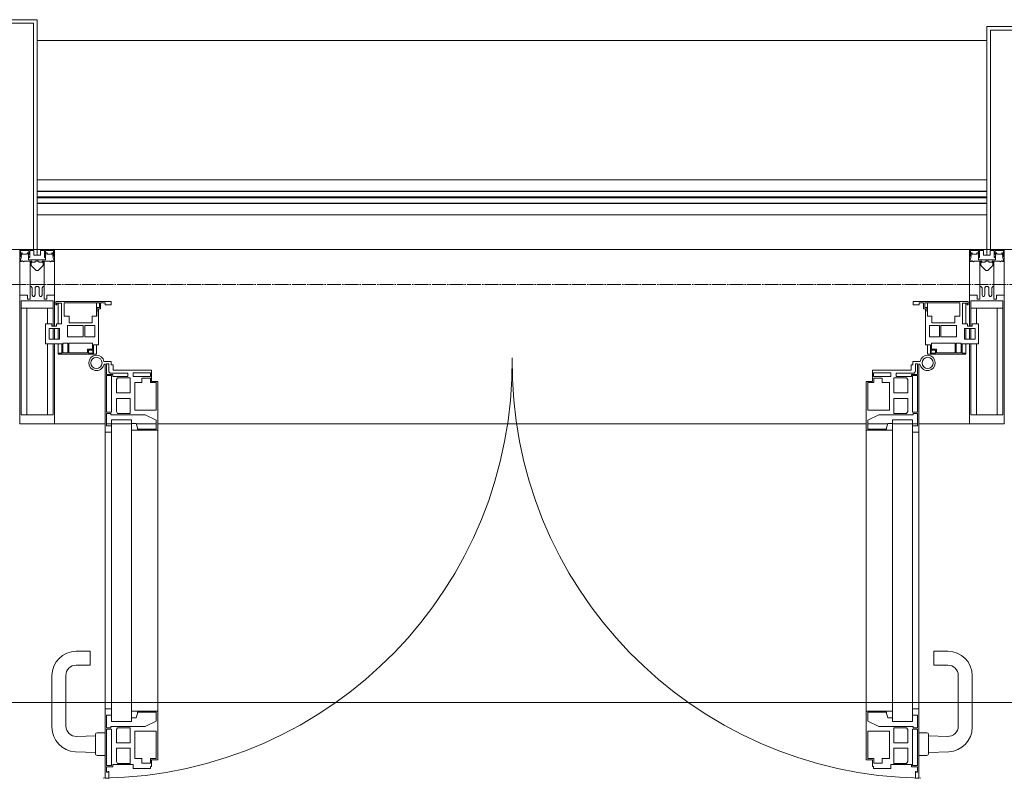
# Model space of a CAD drawing. Header units: millimetres. Extents: x 5617 to 137814, y 7718 to 189336.
# Tile 84 of 97: x 69083 to 70495, y 32391 to 33480. Entities that reach past the tile are written whole.
import ezdxf

# ---------------------------------------------------------------- set-up
doc = ezdxf.new("R2010")
doc.units = ezdxf.units.MM
doc.linetypes.add('ADSK_Линия сетки', pattern=[25, 20, -2.5, 0, -2.5])
for name, color, linetype, lineweight in [('Двери', 7, 'Continuous', 18), ('Импосты витража', 7, 'Continuous', 18), ('Колонны', 7, 'Continuous', 18), ('Ограждение', 7, 'Continuous', 18), ('Оси', 7, 'Continuous', 9), ('Панели витража', 7, 'Continuous', 18), ('Перекрытия', 7, 'Continuous', 18), ('Поручни', 7, 'Continuous', 18), ('Элементы узлов', 7, 'Continuous', 18)]:
    doc.layers.add(name, color=color, linetype=linetype, lineweight=lineweight)

# ---------------------------------------------------------------- blocks, each defined once
blk = doc.blocks.new('135_SLK_K4_AR_rvt-1-МКСС_К4_L12_41_700_')
at = {"layer": 'Перекрытия', "color": 253, "true_color": 0xaaaaaa}
blk.add_line((136150, 32500), (131250, 32500), dxfattribs=at)
blk = doc.blocks.new('Rectangular Mullion - 50Wx250H-V63-МКСС_К4_L12_41_700_')
at = {"layer": 'Элементы узлов', "color": 253, "lineweight": 5, "true_color": 0xaaaaaa}
for p, q in [((-25, 135.1), (-25, 250)), ((-25, 250), (0, 250)), ((25, 250), (0, 250)), ((25, 65.2), (25, 250)), ((-23, 237.3), (0, 237.3)), ((-23, 237.3), (-23, 135.1)), ((-14.9, 135.1), (-14.9, 237.3)), ((23, 237.3), (0, 237.3)), ((14.9, 84), (14.9, 237.3)), ((23, 237.3), (23, 73.6)), ((-25, 113.4), (-25, 128.4)), ((-23, 128.4), (-23, 113.4)), ((-25, 65.2), (-25, 110.1)), ((-23, 110.1), (-23, 73.6)), ((-14.9, 84), (-14.9, 106.6)), ((0, 84), (-23, 84)), ((-0.5, 73.6), (-23, 73.6)), ((-14, 71.3), (-14, 65.2)), ((-10, 71.3), (-14, 71.3)), ((-10, 53), (-10, 71.3)), ((0, 84), (23, 84)), ((0.5, 73.6), (23, 73.6)), ((10, 71.3), (14, 71.3)), ((10, 53), (10, 71.3)), ((14, 71.3), (14, 65.2)), ((-14, 65.2), (-25, 65.2)), ((-7, 65.2), (-5.9, 67.3)), ((-7, 65.2), (-7, 54.7)), ((-4.1, 67.3), (-5.9, 67.3)), ((-4.1, 67.3), (-2.9, 65.1)), ((-2.9, 65.1), (-2.9, 54.6)), ((4.1, 67.3), (2.9, 65.1)), ((2.9, 65.1), (2.9, 54.6)), ((4.1, 67.3), (5.9, 67.3)), ((7, 65.2), (5.9, 67.3)), ((7, 65.2), (7, 54.7)), ((14, 65.2), (25, 65.2)), ((-8.7, 53), (-10, 53)), ((-10, 53), (-10, 17)), ((-8.7, 53), (-7, 54.7)), ((-1.3, 53), (-2.9, 54.6)), ((0, 53), (-1.3, 53)), ((0, 53), (1.3, 53)), ((1.3, 53), (2.9, 54.6)), ((8.7, 53), (7, 54.7)), ((8.7, 53), (10, 53)), ((10, 53), (10, 17)), ((-8.5, 23), (-1.5, 30)), ((-1.5, 30), (0, 30)), ((1.5, 30), (0, 30)), ((8.5, 23), (1.5, 30)), ((-23.8, 14.6), (-25, 14.2)), ((-25, 0), (-25, 14.2)), ((-22.3, 17), (-23.8, 17)), ((-23.8, 17), (-23.8, 14.6)), ((-22.5, 10.6), (-23.8, 14.6)), ((-22.3, 17), (-22.3, 16)), ((-22.3, 16), (-21.3, 16)), ((-19, 17.6), (-21.3, 16)), ((-18.4, 16.6), (-19, 17.6)), ((-7.4, 16.6), (-18.4, 16.6)), ((-12.2, 9), (-12.2, 14.8)), ((-12.2, 14.8), (0, 14.8)), ((-10, 17), (-7.5, 17)), ((-8.5, 18.5), (-8.5, 23)), ((-7.5, 18.5), (-8.5, 18.5)), ((-7.5, 17), (-7.5, 18.5)), ((-7.4, 18), (-7.4, 16.6)), ((-2.6, 18), (-7.4, 18)), ((-2.6, 18), (-2.6, 16.8)), ((-2.6, 16.8), (0, 16.8)), ((2.6, 16.8), (0, 16.8)), ((0, 14.8), (0, 16.8)), ((0, 14.8), (0, 16.8)), ((12.2, 14.8), (0, 14.8)), ((2.6, 18), (2.6, 16.8)), ((2.6, 18), (7.4, 18)), ((7.4, 18), (7.4, 16.6)), ((7.4, 16.6), (18.4, 16.6)), ((7.5, 18.5), (8.5, 18.5)), ((7.5, 17), (7.5, 18.5)), ((10, 17), (7.5, 17)), ((8.5, 18.5), (8.5, 23)), ((12.2, 9), (12.2, 14.8)), ((18.4, 16.6), (19, 17.6)), ((19, 17.6), (21.3, 16)), ((22.3, 16), (21.3, 16)), ((22.3, 17), (22.3, 16)), ((22.3, 17), (23.8, 17)), ((22.5, 10.6), (23.8, 14.6)), ((23.8, 17), (23.8, 14.6)), ((23.8, 14.6), (25, 14.2)), ((25, 0), (25, 14.2)), ((-22.5, 10.6), (-23.7, 9.9)), ((-23.7, 1.3), (-23.7, 9.9)), ((-23.7, 1.3), (-11.8, 1.3)), ((-23.2, 10.2), (-22.5, 8)), ((-22.5, 8), (-22.5, 4.5)), ((-21.3, 4.5), (-22.5, 4.5)), ((-21.3, 4.5), (-21.3, 6.5)), ((-21.3, 6.5), (-14.2, 6.5)), ((-14.2, 6.5), (-14.2, 4.5)), ((-13.2, 4.5), (-14.2, 4.5)), ((-13.2, 4.5), (-12.2, 7.2)), ((-12.7, 7.6), (-11.3, 11.4)), ((-12.7, 7.6), (-11.8, 6.9)), ((-11.8, 1.3), (-11.8, 6.9)), ((-10.5, 11.2), (-11.3, 11.4)), ((-10.5, 1.5), (-10.5, 11.2)), ((-4.8, 1.5), (-10.5, 1.5)), ((0, 8), (-4.8, 8)), ((-4.8, 1.5), (-4.8, 8)), ((0, 0), (0, 8)), ((0, 8), (4.8, 8)), ((0, 0), (0, 8)), ((4.8, 1.5), (4.8, 8)), ((4.8, 1.5), (10.5, 1.5)), ((10.5, 11.2), (11.3, 11.4)), ((10.5, 1.5), (10.5, 11.2)), ((12.7, 7.6), (11.3, 11.4)), ((12.7, 7.6), (11.8, 6.9)), ((11.8, 1.3), (11.8, 6.9)), ((23.7, 1.3), (11.8, 1.3)), ((13.2, 4.5), (12.2, 7.2)), ((13.2, 4.5), (14.2, 4.5)), ((21.3, 6.5), (14.2, 6.5)), ((14.2, 6.5), (14.2, 4.5)), ((21.3, 4.5), (21.3, 6.5)), ((21.3, 4.5), (22.5, 4.5)), ((22.5, 10.6), (23.7, 9.9)), ((23.2, 10.2), (22.5, 8)), ((22.5, 8), (22.5, 4.5)), ((23.7, 1.3), (23.7, 9.9)), ((-25, 0), (0, 0)), ((25, 0), (0, 0))]:
    blk.add_line(p, q, dxfattribs=at)
for centre, start, end in [((-0.5, 73.1), 360, 90), ((0.5, 73.1), 90, 180)]:
    blk.add_arc(centre, 0.5, start, end, dxfattribs=at)
blk = doc.blocks.new('Rectangular Mullion - R_StandardFrame_50Wx250H-V82-МКСС_К4_L12_41_700_')
at = {"layer": 'Импосты витража', "color": 253, "lineweight": 5, "true_color": 0xaaaaaa}
for p, q in [((-25, 135.1), (-25, 250)), ((-25, 250), (25, 250)), ((25, 250), (25, 0)), ((-25, 113.4), (-25, 128.4)), ((-25, 0), (-25, 110.1)), ((0, 0), (-25, 0)), ((25, 0), (5, 0))]:
    blk.add_line(p, q, dxfattribs=at)
blk = doc.blocks.new('A_PAN_ALU_Door_Double - EXT_1_Double_EQ-7512951-МКСС_К4_L12_41_700_')
at = {"layer": 'Двери', "color": 253, "lineweight": 5, "true_color": 0xaaaaaa}
for p, q in [((-583.7, 659.3), (-583.7, 758.9)), ((-583.7, 758.9), (-578.6, 758.9)), ((-583.7, 659.3), (-583.7, 758.9)), ((-583.7, 758.9), (-578.6, 758.9)), ((-581.6, 750.3), (-581.6, 742.3)), ((-579.8, 750.3), (-581.6, 750.3)), ((-581.6, 750.3), (-581.6, 742.3)), ((-579.8, 750.3), (-581.6, 750.3)), ((-579.8, 748.9), (-579.8, 750.3)), ((-579.8, 748.9), (-579.8, 750.3)), ((-578.6, 748.9), (-579.8, 748.9)), ((-578.6, 748.9), (-579.8, 748.9)), ((-578.6, 758.9), (-578.6, 748.9)), ((-578.6, 758.9), (-578.6, 748.9)), ((583.7, 758.9), (578.6, 758.9)), ((578.6, 758.9), (578.6, 748.9)), ((583.7, 758.9), (578.6, 758.9)), ((578.6, 758.9), (578.6, 748.9)), ((578.6, 748.9), (579.8, 748.9)), ((578.6, 748.9), (579.8, 748.9)), ((579.8, 748.9), (579.8, 750.3)), ((579.8, 750.3), (581.6, 750.3)), ((579.8, 748.9), (579.8, 750.3)), ((579.8, 750.3), (581.6, 750.3)), ((581.6, 750.3), (581.6, 742.3)), ((581.6, 750.3), (581.6, 742.3)), ((583.7, 659.3), (583.7, 758.9)), ((583.7, 659.3), (583.7, 758.9)), ((-581.6, 742.3), (-572.9, 742.3)), ((-581.6, 742.3), (-572.9, 742.3)), ((-581.6, 740.6), (-581.6, 688.2)), ((-574.6, 740.6), (-581.6, 740.6)), ((-581.6, 740.6), (-581.6, 688.2)), ((-574.6, 740.6), (-581.6, 740.6)), ((-574.6, 688.2), (-574.6, 740.6)), ((-574.6, 688.2), (-574.6, 740.6)), ((-572.9, 742.3), (-572.9, 739.3)), ((-572.9, 742.3), (-572.9, 739.3)), ((-572.9, 739.3), (-543.6, 739.3)), ((-572.9, 739.3), (-543.6, 739.3)), ((-566.1, 737.5), (-567.6, 734.8)), ((-566.1, 737.5), (-567.6, 734.8)), ((-567.6, 734.8), (-567.6, 715.8)), ((-567.6, 734.8), (-567.6, 715.8)), ((-547.7, 737.5), (-566.1, 737.5)), ((-547.7, 737.5), (-566.1, 737.5)), ((-547.7, 715.8), (-547.7, 737.5)), ((-547.7, 715.8), (-547.7, 737.5)), ((-543.6, 744.8), (-518.6, 744.8)), ((-543.6, 739.3), (-543.6, 744.8)), ((-543.6, 744.8), (-518.6, 744.8)), ((-543.6, 739.3), (-543.6, 744.8)), ((-531.2, 737.1), (-531.2, 730.5)), ((-518.8, 737.1), (-531.2, 737.1)), ((-531.2, 737.1), (-531.2, 730.5)), ((-518.8, 737.1), (-531.2, 737.1)), ((-518.8, 730.6), (-518.8, 737.1)), ((-518.8, 730.6), (-518.8, 737.1)), ((-518.6, 744.8), (-518.6, 741.8)), ((-518.6, 744.8), (-518.6, 741.8)), ((-518.6, 741.8), (-517.1, 741.8)), ((-518.6, 741.8), (-517.1, 741.8)), ((-517.1, 741.8), (-517.1, 732.3)), ((-517.1, 741.8), (-517.1, 732.3)), ((518.6, 741.8), (517.1, 741.8)), ((517.1, 741.8), (517.1, 732.3)), ((518.6, 741.8), (517.1, 741.8)), ((517.1, 741.8), (517.1, 732.3)), ((543.6, 744.8), (518.6, 744.8)), ((518.6, 744.8), (518.6, 741.8)), ((543.6, 744.8), (518.6, 744.8)), ((518.6, 744.8), (518.6, 741.8)), ((518.8, 730.6), (518.8, 737.1)), ((518.8, 737.1), (531.2, 737.1)), ((518.8, 730.6), (518.8, 737.1)), ((518.8, 737.1), (531.2, 737.1)), ((531.2, 737.1), (531.2, 730.5)), ((531.2, 737.1), (531.2, 730.5)), ((543.6, 739.3), (543.6, 744.8)), ((543.6, 739.3), (543.6, 744.8)), ((572.9, 739.3), (543.6, 739.3)), ((572.9, 739.3), (543.6, 739.3)), ((547.7, 715.8), (547.7, 737.5)), ((547.7, 737.5), (566.1, 737.5)), ((547.7, 715.8), (547.7, 737.5)), ((547.7, 737.5), (566.1, 737.5)), ((566.1, 737.5), (567.6, 734.8)), ((566.1, 737.5), (567.6, 734.8)), ((567.6, 734.8), (567.6, 715.8)), ((567.6, 734.8), (567.6, 715.8)), ((581.6, 742.3), (572.9, 742.3)), ((572.9, 742.3), (572.9, 739.3)), ((581.6, 742.3), (572.9, 742.3)), ((572.9, 742.3), (572.9, 739.3)), ((574.6, 688.2), (574.6, 740.6)), ((574.6, 740.6), (581.6, 740.6)), ((574.6, 688.2), (574.6, 740.6)), ((574.6, 740.6), (581.6, 740.6)), ((581.6, 740.6), (581.6, 688.2)), ((581.6, 740.6), (581.6, 688.2)), ((-541.3, 730.5), (-541.3, 691)), ((-531.2, 730.5), (-541.3, 730.5)), ((-541.3, 730.5), (-541.3, 691)), ((-531.2, 730.5), (-541.3, 730.5)), ((-510.6, 730.6), (-518.8, 730.6)), ((-510.6, 730.6), (-518.8, 730.6)), ((-517.1, 732.3), (-508.2, 732.3)), ((-517.1, 732.3), (-508.2, 732.3)), ((-510.6, 691), (-510.6, 730.6)), ((-510.6, 691), (-510.6, 730.6)), ((-508.2, 732.3), (-508.2, 662.3)), ((-508.2, 732.3), (-508.2, 662.3)), ((517.1, 732.3), (508.2, 732.3)), ((508.2, 732.3), (508.2, 662.3)), ((517.1, 732.3), (508.2, 732.3)), ((508.2, 732.3), (508.2, 662.3)), ((510.6, 691), (510.6, 730.6)), ((510.6, 730.6), (518.8, 730.6)), ((510.6, 691), (510.6, 730.6)), ((510.6, 730.6), (518.8, 730.6)), ((531.2, 730.5), (541.3, 730.5)), ((531.2, 730.5), (541.3, 730.5)), ((541.3, 730.5), (541.3, 691)), ((541.3, 730.5), (541.3, 691)), ((-567.6, 715.8), (-547.7, 715.8)), ((-567.6, 715.8), (-547.7, 715.8)), ((-567.6, 708), (-567.6, 688.9)), ((-547.7, 708), (-567.6, 708)), ((-567.6, 708), (-567.6, 688.9)), ((-547.7, 708), (-567.6, 708)), ((-547.7, 686.3), (-547.7, 708)), ((-547.7, 686.3), (-547.7, 708)), ((567.6, 715.8), (547.7, 715.8)), ((567.6, 715.8), (547.7, 715.8)), ((547.7, 708), (567.6, 708)), ((547.7, 686.3), (547.7, 708)), ((547.7, 708), (567.6, 708)), ((547.7, 686.3), (547.7, 708)), ((567.6, 708), (567.6, 688.9)), ((567.6, 708), (567.6, 688.9)), ((-581.6, 688.2), (-574.6, 688.2)), ((-581.6, 688.2), (-574.6, 688.2)), ((-581.6, 686.5), (-581.6, 668.4)), ((-575.4, 686.5), (-581.6, 686.5)), ((-581.6, 686.5), (-581.6, 668.4)), ((-575.4, 686.5), (-581.6, 686.5)), ((-575.4, 684.5), (-575.4, 686.5)), ((-575.4, 684.5), (-575.4, 686.5)), ((-526.4, 684.5), (-575.4, 684.5)), ((-526.4, 684.5), (-575.4, 684.5)), ((-567.6, 688.9), (-566.1, 686.3)), ((-567.6, 688.9), (-566.1, 686.3)), ((-566.1, 686.3), (-547.7, 686.3)), ((-566.1, 686.3), (-547.7, 686.3)), ((-541.3, 691), (-510.6, 691)), ((-541.3, 691), (-510.6, 691)), ((-510.6, 676.8), (-526.4, 684.5)), ((-510.6, 676.8), (-526.4, 684.5)), ((541.3, 691), (510.6, 691)), ((541.3, 691), (510.6, 691)), ((510.6, 676.8), (526.4, 684.5)), ((510.6, 676.8), (526.4, 684.5)), ((526.4, 684.5), (575.4, 684.5)), ((526.4, 684.5), (575.4, 684.5)), ((566.1, 686.3), (547.7, 686.3)), ((566.1, 686.3), (547.7, 686.3)), ((567.6, 688.9), (566.1, 686.3)), ((567.6, 688.9), (566.1, 686.3)), ((581.6, 688.2), (574.6, 688.2)), ((581.6, 688.2), (574.6, 688.2)), ((575.4, 684.5), (575.4, 686.5)), ((575.4, 686.5), (581.6, 686.5)), ((575.4, 684.5), (575.4, 686.5)), ((575.4, 686.5), (581.6, 686.5)), ((581.6, 686.5), (581.6, 668.4)), ((581.6, 686.5), (581.6, 668.4)), ((-583.7, 244.2), (-583.7, 677.3)), ((-581.6, 668.4), (-574.6, 668.4)), ((-581.6, 668.4), (-574.6, 668.4)), ((-574.6, 677.3), (-546, 677.3)), ((-574.6, 244.2), (-574.6, 677.3)), ((-574.6, 668.4), (-574.6, 659.3)), ((-574.6, 668.4), (-574.6, 659.3)), ((-546, 677.3), (-546, 244.2)), ((-546, 672), (-539.3, 672)), ((-546, 662.3), (-546, 672)), ((-546, 672), (-539.3, 672)), ((-546, 662.3), (-546, 672)), ((-539.3, 672), (-537.1, 665.9)), ((-539.3, 672), (-537.1, 665.9)), ((-537.1, 665.9), (-537.1, 663.8)), ((-537.1, 665.9), (-537.1, 663.8)), ((-510.6, 663.8), (-510.6, 676.8)), ((-510.6, 663.8), (-510.6, 676.8)), ((510.6, 663.8), (510.6, 676.8)), ((510.6, 663.8), (510.6, 676.8)), ((539.3, 672), (537.1, 665.9)), ((539.3, 672), (537.1, 665.9)), ((537.1, 665.9), (537.1, 663.8)), ((537.1, 665.9), (537.1, 663.8)), ((546, 672), (539.3, 672)), ((546, 672), (539.3, 672)), ((546, 677.3), (546, 244.2)), ((574.6, 677.3), (546, 677.3)), ((546, 662.3), (546, 672)), ((546, 662.3), (546, 672)), ((574.6, 244.2), (574.6, 677.3)), ((581.6, 668.4), (574.6, 668.4)), ((574.6, 668.4), (574.6, 659.3)), ((581.6, 668.4), (574.6, 668.4)), ((574.6, 668.4), (574.6, 659.3)), ((583.7, 244.2), (583.7, 677.3)), ((-574.6, 659.3), (-583.7, 659.3)), ((-574.6, 659.3), (-583.7, 659.3)), ((-508.2, 662.3), (-546, 662.3)), ((-508.2, 662.3), (-546, 662.3)), ((-537.1, 663.8), (-510.6, 663.8)), ((-537.1, 663.8), (-510.6, 663.8)), ((-508.2, 662.3), (-508.2, 259.2)), ((508.2, 662.3), (546, 662.3)), ((508.2, 662.3), (546, 662.3)), ((508.2, 662.3), (508.2, 259.2)), ((537.1, 663.8), (510.6, 663.8)), ((537.1, 663.8), (510.6, 663.8)), ((574.6, 659.3), (583.7, 659.3)), ((574.6, 659.3), (583.7, 659.3)), ((-583.7, 262.2), (-574.6, 262.2)), ((-583.7, 164.2), (-583.7, 262.2)), ((-574.6, 262.2), (-574.6, 253.1)), ((-546, 259.2), (-508.2, 259.2)), ((-546, 249.6), (-546, 259.2)), ((-537.1, 255.7), (-539.3, 249.6)), ((-537.1, 257.7), (-537.1, 255.7)), ((-510.6, 257.7), (-537.1, 257.7)), ((-510.6, 244.7), (-510.6, 257.7)), ((-508.2, 259.2), (-508.2, 189.3)), ((546, 259.2), (508.2, 259.2)), ((508.2, 259.2), (508.2, 189.3)), ((510.6, 244.7), (510.6, 257.7)), ((510.6, 257.7), (537.1, 257.7)), ((537.1, 257.7), (537.1, 255.7)), ((537.1, 255.7), (539.3, 249.6)), ((546, 249.6), (546, 259.2)), ((583.7, 262.2), (574.6, 262.2)), ((574.6, 262.2), (574.6, 253.1)), ((583.7, 164.2), (583.7, 262.2)), ((-581.6, 253.1), (-581.6, 235.1)), ((-574.6, 253.1), (-581.6, 253.1)), ((-574.6, 244.2), (-546, 244.2)), ((-539.3, 249.6), (-546, 249.6)), ((-526.4, 237), (-510.6, 244.7)), ((526.4, 237), (510.6, 244.7)), ((539.3, 249.6), (546, 249.6)), ((574.6, 244.2), (546, 244.2)), ((574.6, 253.1), (581.6, 253.1)), ((581.6, 253.1), (581.6, 235.1)), ((-581.6, 235.1), (-575.4, 235.1)), ((-581.6, 233.4), (-581.6, 180.9)), ((-574.6, 233.4), (-581.6, 233.4)), ((-575.4, 237), (-526.4, 237)), ((-575.4, 235.1), (-575.4, 237)), ((-574.6, 180.9), (-574.6, 233.4)), ((-566.1, 235.3), (-567.6, 232.6)), ((-567.6, 232.6), (-567.6, 213.6)), ((-547.7, 235.3), (-566.1, 235.3)), ((-547.7, 213.6), (-547.7, 235.3)), ((-541.3, 230.6), (-541.3, 191)), ((-510.6, 230.6), (-541.3, 230.6)), ((-510.6, 191), (-510.6, 230.6)), ((510.6, 230.6), (541.3, 230.6)), ((510.6, 191), (510.6, 230.6)), ((575.4, 237), (526.4, 237)), ((541.3, 230.6), (541.3, 191)), ((547.7, 213.6), (547.7, 235.3)), ((547.7, 235.3), (566.1, 235.3)), ((566.1, 235.3), (567.6, 232.6)), ((567.6, 232.6), (567.6, 213.6)), ((574.6, 233.4), (581.6, 233.4)), ((574.6, 180.9), (574.6, 233.4)), ((575.4, 235.1), (575.4, 237)), ((581.6, 235.1), (575.4, 235.1)), ((581.6, 233.4), (581.6, 180.9)), ((-567.6, 213.6), (-547.7, 213.6)), ((567.6, 213.6), (547.7, 213.6)), ((-567.6, 205.7), (-567.6, 186.7)), ((-547.7, 205.7), (-567.6, 205.7)), ((-547.7, 184), (-547.7, 205.7)), ((547.7, 205.7), (567.6, 205.7)), ((547.7, 184), (547.7, 205.7)), ((567.6, 205.7), (567.6, 186.7)), ((-567.6, 186.7), (-566.1, 184)), ((-566.1, 184), (-547.7, 184)), ((-541.3, 191), (-531.2, 191)), ((-531.2, 191), (-531.2, 184.4)), ((-531.2, 184.4), (-518.8, 184.4)), ((-518.8, 191), (-510.6, 191)), ((-518.8, 184.4), (-518.8, 191)), ((-517.1, 189.3), (-517.1, 173.3)), ((-508.2, 189.3), (-517.1, 189.3)), ((508.2, 189.3), (517.1, 189.3)), ((518.8, 191), (510.6, 191)), ((517.1, 189.3), (517.1, 173.3)), ((518.8, 184.4), (518.8, 191)), ((531.2, 184.4), (518.8, 184.4)), ((541.3, 191), (531.2, 191)), ((531.2, 191), (531.2, 184.4)), ((566.1, 184), (547.7, 184)), ((567.6, 186.7), (566.1, 184)), ((-581.6, 180.9), (-574.6, 180.9)), ((-581.6, 179.2), (-581.6, 164.2)), ((-572.9, 179.2), (-581.6, 179.2)), ((-578.6, 164.2), (-578.6, 174.5)), ((-575.5, 177.5), (-551.3, 177.5)), ((-572.9, 182.2), (-572.9, 179.2)), ((-551.3, 182.2), (-572.9, 182.2)), ((-572.4, 173.3), (-572.4, 165.6)), ((-517.1, 173.3), (-572.4, 173.3)), ((-551.3, 177.5), (-551.3, 182.2)), ((-543.6, 182.2), (-543.6, 176.7)), ((-518.6, 182.2), (-543.6, 182.2)), ((-543.6, 176.7), (-518.6, 176.7)), ((-518.6, 176.7), (-518.6, 182.2)), ((517.1, 173.3), (572.4, 173.3)), ((518.6, 182.2), (543.6, 182.2)), ((518.6, 176.7), (518.6, 182.2)), ((543.6, 176.7), (518.6, 176.7)), ((543.6, 182.2), (543.6, 176.7)), ((551.3, 177.5), (551.3, 182.2)), ((551.3, 182.2), (572.9, 182.2)), ((575.5, 177.5), (551.3, 177.5)), ((572.4, 173.3), (572.4, 165.6)), ((572.9, 182.2), (572.9, 179.2)), ((572.9, 179.2), (581.6, 179.2)), ((581.6, 180.9), (574.6, 180.9)), ((578.6, 164.2), (578.6, 174.5)), ((581.6, 179.2), (581.6, 164.2)), ((-575.1, 160.7), (-585.4, 160.7)), ((-581.6, 164.2), (-578.6, 164.2)), ((-575.1, 165.6), (-575.1, 160.7)), ((-572.4, 165.6), (-575.1, 165.6)), ((572.4, 165.6), (575.1, 165.6)), ((575.1, 165.6), (575.1, 160.7)), ((575.1, 160.7), (585.4, 160.7)), ((581.6, 164.2), (578.6, 164.2))]:
    blk.add_line(p, q, dxfattribs=at)
at = {"layer": 'Двери', "lineweight": 5}
for p, q in [((-597.6, 721.7), (-626.4, 720.7)), ((-597.6, 723.5), (-597.6, 696)), ((-583.6, 726), (-595.1, 726)), ((583.6, 726), (595.1, 726)), ((597.6, 723.5), (597.6, 696)), ((597.6, 721.7), (626.4, 720.7)), ((-624.5, 698.8), (-597.6, 697.7)), ((-595.1, 693.5), (-583.6, 693.5)), ((595.1, 693.5), (583.6, 693.5)), ((624.5, 698.8), (597.6, 697.7)), ((-660.1, 685.7), (-660.1, 611.5)), ((-640.1, 611.5), (-640.1, 683.8)), ((640.1, 611.5), (640.1, 683.8)), ((660.1, 685.7), (660.1, 611.5)), ((-605.1, 596.5), (-625.1, 596.5)), ((-605.1, 576.5), (-605.1, 596.5)), ((605.1, 576.5), (605.1, 596.5)), ((605.1, 596.5), (625.1, 596.5)), ((-625.1, 576.5), (-605.1, 576.5)), ((625.1, 576.5), (605.1, 576.5))]:
    blk.add_line(p, q, dxfattribs=at)
at = {"layer": 'Двери', "color": 254, "lineweight": 5, "true_color": 0xd4d4d4}
for centre, start, end in [((-596.2, 162.6), 359.296, 89.0613), ((596.2, 162.6), 90.9387, 180.704)]:
    blk.add_arc(centre, 596.2, start, end, dxfattribs=at)
at = {"layer": 'Двери', "lineweight": 5}
for centre, radius, start, end in [((-625.1, 685.7), 35, 92.1945, 180), ((-595.1, 723.5), 2.5, 90, 180), ((595.1, 723.5), 2.5, 360, 90), ((625.1, 685.7), 35, 360, 87.8055), ((-625.1, 683.8), 15, 87.8056, 180), ((-595.1, 696), 2.5, 180, 270), ((595.1, 696), 2.5, 270, 360), ((625.1, 683.8), 15, 0, 92.1944), ((-625.1, 611.5), 35, 180, 270), ((-625.1, 611.5), 15, 180, 270), ((625.1, 611.5), 35, 270, 360), ((625.1, 611.5), 15, 270, 360)]:
    blk.add_arc(centre, radius, start, end, dxfattribs=at)
at = {"layer": 'Двери', "color": 253, "lineweight": 5, "true_color": 0xaaaaaa}
for centre, radius, start, end in [((-596.2, 162.7), 11, 16.047, 350.0284), ((-596.2, 162.6), 8, 90, 270), ((-596.2, 162.6), 8, 270, 90), ((-575.5, 174.5), 3, 90, 180), ((575.5, 174.5), 3, 360, 90), ((596.2, 162.7), 11, 189.9716, 163.953), ((596.2, 162.6), 8, 90, 270), ((596.2, 162.6), 8, 270, 90), ((-583.7, 166.3), 2.03, 196.0721, 270), ((583.7, 166.3), 2.03, 270, 343.9279)]:
    blk.add_arc(centre, radius, start, end, dxfattribs=at)
at = {"layer": 'Панели витража', "color": 253, "lineweight": 5, "true_color": 0xaaaaaa}
for p, q in [((-600.3, 150), (-651.2, 150)), ((-651.2, 150), (-651.2, 148.5)), ((-651.2, 148.5), (-645.9, 148.5)), ((-651.2, 148.5), (-651.2, 135.1)), ((-645.9, 148.5), (-645.9, 135.1)), ((-644.3, 134.5), (-644.3, 148.2)), ((-644.3, 148.2), (-637.3, 148.2)), ((-637.3, 148.2), (-637.3, 134.5)), ((-635.9, 134.2), (-635.9, 148.4)), ((-635.9, 148.4), (-608.9, 148.4)), ((-608.9, 148.4), (-608.9, 142.8)), ((-608.9, 142.8), (-601.9, 142.8)), ((-607.5, 148.7), (-601.5, 148.7)), ((-607.5, 144.4), (-607.5, 148.7)), ((-601.5, 144.4), (-607.5, 144.4)), ((-601.9, 142.8), (-601.9, 134.2)), ((-601.5, 148.7), (-601.5, 144.4)), ((-600.3, 136.5), (-600.3, 150)), ((-596.2, 150), (-600.3, 150)), ((-596.2, 136.5), (-596.2, 150)), ((596.2, 150), (596.2, 136.5)), ((600.3, 150), (596.2, 150)), ((651.2, 150), (600.3, 150)), ((600.3, 150), (600.3, 136.5)), ((601.5, 144.4), (601.5, 148.7)), ((601.5, 148.7), (607.5, 148.7)), ((607.5, 144.4), (601.5, 144.4)), ((601.9, 134.2), (601.9, 142.8)), ((601.9, 142.8), (608.9, 142.8)), ((607.5, 148.7), (607.5, 144.4)), ((608.9, 142.8), (608.9, 148.4)), ((608.9, 148.4), (635.9, 148.4)), ((635.9, 148.4), (635.9, 134.2)), ((637.3, 148.2), (644.3, 148.2)), ((637.3, 134.5), (637.3, 148.2)), ((644.3, 148.2), (644.3, 134.5)), ((645.9, 135.1), (645.9, 148.5)), ((645.9, 148.5), (651.2, 148.5)), ((651.2, 148.5), (651.2, 150)), ((651.2, 135.1), (651.2, 148.5)), ((-645.9, 135.1), (-669.2, 135.1)), ((-669.2, 135.1), (-669.2, 106.6)), ((-664.2, 113.4), (-664.2, 128.4)), ((-664.2, 128.4), (-649.2, 128.4)), ((-651.2, 128.4), (-651.2, 113.4)), ((-649.2, 128.4), (-649.2, 113.4)), ((-637.3, 134.5), (-644.3, 134.5)), ((-601.9, 134.2), (-635.9, 134.2)), ((-593.3, 136.5), (-600.3, 136.5)), ((-593.3, 84.8), (-593.3, 136.5)), ((600.3, 136.5), (593.3, 136.5)), ((593.3, 136.5), (593.3, 84.8)), ((635.9, 134.2), (601.9, 134.2)), ((644.3, 134.5), (637.3, 134.5)), ((669.2, 135.1), (645.9, 135.1)), ((649.2, 128.4), (664.2, 128.4)), ((649.2, 113.4), (649.2, 128.4)), ((651.2, 113.4), (651.2, 128.4)), ((664.2, 128.4), (664.2, 113.4)), ((669.2, 106.6), (669.2, 135.1)), ((-649.2, 113.4), (-664.2, 113.4)), ((-637.8, 108.8), (-637.8, 125)), ((-637.8, 125), (-615.2, 125)), ((-615.2, 125), (-615.2, 108.8)), ((-613, 108.8), (-613, 125)), ((-613, 125), (-598.7, 125)), ((-598.7, 125), (-598.7, 108.8)), ((598.7, 125), (613, 125)), ((598.7, 108.8), (598.7, 125)), ((613, 125), (613, 108.8)), ((615.2, 125), (637.8, 125)), ((615.2, 108.8), (615.2, 125)), ((637.8, 125), (637.8, 108.8)), ((664.2, 113.4), (649.2, 113.4)), ((-669.2, 106.6), (-660.2, 106.6)), ((-660.2, 106.6), (-660.2, 110.1)), ((-660.2, 110.1), (-653.3, 110.1)), ((-653.3, 110.1), (-653.3, 106.6)), ((-653.3, 106.6), (-646.3, 106.6)), ((-651.2, 106.6), (-651.2, 76.7)), ((-646.3, 106.6), (-646.3, 76.7)), ((-615.2, 108.8), (-637.8, 108.8)), ((-635.3, 95.5), (-635.3, 105)), ((-635.3, 105), (-602.1, 105)), ((-598.7, 108.8), (-613, 108.8)), ((-602.1, 105), (-602.1, 95.5)), ((613, 108.8), (598.7, 108.8)), ((602.1, 95.5), (602.1, 105)), ((602.1, 105), (635.3, 105)), ((637.8, 108.8), (615.2, 108.8)), ((635.3, 105), (635.3, 95.5)), ((646.3, 76.7), (646.3, 106.6)), ((646.3, 106.6), (653.3, 106.6)), ((651.2, 76.7), (651.2, 106.6)), ((653.3, 106.6), (653.3, 110.1)), ((653.3, 110.1), (660.2, 110.1)), ((660.2, 110.1), (660.2, 106.6)), ((660.2, 106.6), (669.2, 106.6)), ((-642.4, 76.3), (-642.4, 95.5)), ((-642.4, 95.5), (-635.3, 95.5)), ((-602.1, 95.5), (-595.8, 95.5)), ((-596.2, 76.2), (-596.2, 95.5)), ((-595.8, 95.5), (-595.8, 89)), ((-595.8, 89), (-595, 88.2)), ((-595, 88.2), (-595, 83.1)), ((-590.3, 84.8), (-593.3, 84.8)), ((-590.3, 76.5), (-590.3, 84.8)), ((593.3, 84.8), (590.3, 84.8)), ((590.3, 84.8), (590.3, 76.5)), ((595, 88.2), (595.8, 89)), ((595, 83.1), (595, 88.2)), ((595.8, 89), (595.8, 95.5)), ((595.8, 95.5), (602.1, 95.5)), ((596.2, 95.5), (596.2, 76.2)), ((635.3, 95.5), (642.4, 95.5)), ((642.4, 95.5), (642.4, 76.3)), ((-652.8, 79.5), (-654.3, 79.5)), ((-654.3, 79.5), (-654.3, 74.5)), ((-654.3, 74.5), (-575.3, 74.5)), ((-652.8, 76.7), (-652.8, 79.5)), ((-646.3, 76.7), (-652.8, 76.7)), ((-592, 76.3), (-642.4, 76.3)), ((-595, 83.1), (-592, 83.1)), ((-592, 83.1), (-592, 76.3)), ((-583.9, 76.5), (-590.3, 76.5)), ((-575.3, 79.5), (-583.9, 79.5)), ((-583.9, 79.5), (-583.9, 76.5)), ((-575.3, 74.5), (-575.3, 79.5)), ((583.9, 79.5), (575.3, 79.5)), ((575.3, 79.5), (575.3, 74.5)), ((575.3, 74.5), (654.3, 74.5)), ((583.9, 76.5), (583.9, 79.5)), ((590.3, 76.5), (583.9, 76.5)), ((592, 76.3), (592, 83.1)), ((592, 83.1), (595, 83.1)), ((642.4, 76.3), (592, 76.3)), ((652.8, 76.7), (646.3, 76.7)), ((654.3, 79.5), (652.8, 79.5)), ((652.8, 79.5), (652.8, 76.7)), ((654.3, 74.5), (654.3, 79.5))]:
    blk.add_line(p, q, dxfattribs=at)
blk = doc.blocks.new('Rectangular Mullion - R_StandardFrame_50Wx250H-5816490-МКСС_К4_L12_41_700_')
at = {"layer": 'Импосты витража', "color": 253, "lineweight": 5, "true_color": 0xaaaaaa}
for p, q in [((134740, 33150), (133427.5, 33150)), ((133500, 32900), (133427.5, 32900)), ((133537.8, 32900), (133502.1, 32900)), ((133573.2, 32900), (133544.6, 32900)), ((134592, 32900), (133575.5, 32900)), ((134622.9, 32900), (134594.3, 32900)), ((134665.4, 32900), (134629.7, 32900)), ((134740, 32900), (134667.5, 32900))]:
    blk.add_line(p, q, dxfattribs=at)
blk = doc.blocks.new('Rectangular Mullion - 50Wx250H-V65-МКСС_К4_L12_41_700_')
at = {"layer": 'Элементы узлов', "color": 253, "lineweight": 5, "true_color": 0xaaaaaa}
for p, q in [((-25, 65.2), (-25, 250)), ((-25, 250), (0, 250)), ((25, 250), (0, 250)), ((25, 135.1), (25, 250)), ((-23, 237.3), (0, 237.3)), ((-23, 237.3), (-23, 73.6)), ((-14.9, 84), (-14.9, 237.3)), ((23, 237.3), (0, 237.3)), ((14.9, 135.1), (14.9, 237.3)), ((23, 237.3), (23, 135.1)), ((23, 128.4), (23, 113.4)), ((25, 113.4), (25, 128.4)), ((14.9, 84), (14.9, 106.6)), ((23, 110.1), (23, 73.6)), ((25, 65.2), (25, 110.1)), ((0, 84), (-23, 84)), ((-0.5, 73.6), (-23, 73.6)), ((-14, 71.3), (-14, 65.2)), ((-10, 71.3), (-14, 71.3)), ((-10, 53), (-10, 71.3)), ((0, 84), (23, 84)), ((0.5, 73.6), (23, 73.6)), ((10, 71.3), (14, 71.3)), ((10, 53), (10, 71.3)), ((14, 71.3), (14, 65.2)), ((-14, 65.2), (-25, 65.2)), ((-7, 65.2), (-5.9, 67.3)), ((-7, 65.2), (-7, 54.7)), ((-4.1, 67.3), (-5.9, 67.3)), ((-4.1, 67.3), (-2.9, 65.1)), ((-2.9, 65.1), (-2.9, 54.6)), ((4.1, 67.3), (2.9, 65.1)), ((2.9, 65.1), (2.9, 54.6)), ((4.1, 67.3), (5.9, 67.3)), ((7, 65.2), (5.9, 67.3)), ((7, 65.2), (7, 54.7)), ((14, 65.2), (25, 65.2)), ((-8.7, 53), (-10, 53)), ((-10, 53), (-10, 17)), ((-8.7, 53), (-7, 54.7)), ((-1.3, 53), (-2.9, 54.6)), ((0, 53), (-1.3, 53)), ((0, 53), (1.3, 53)), ((1.3, 53), (2.9, 54.6)), ((8.7, 53), (7, 54.7)), ((8.7, 53), (10, 53)), ((10, 53), (10, 17)), ((-8.5, 23), (-1.5, 30)), ((-1.5, 30), (0, 30)), ((1.5, 30), (0, 30)), ((8.5, 23), (1.5, 30)), ((-23.8, 14.6), (-25, 14.2)), ((-25, 0), (-25, 14.2)), ((-22.3, 17), (-23.8, 17)), ((-23.8, 17), (-23.8, 14.6)), ((-22.5, 10.6), (-23.8, 14.6)), ((-22.3, 17), (-22.3, 16)), ((-22.3, 16), (-21.3, 16)), ((-19, 17.6), (-21.3, 16)), ((-18.4, 16.6), (-19, 17.6)), ((-7.4, 16.6), (-18.4, 16.6)), ((-12.2, 9), (-12.2, 14.8)), ((-12.2, 14.8), (0, 14.8)), ((-10, 17), (-7.5, 17)), ((-8.5, 18.5), (-8.5, 23)), ((-7.5, 18.5), (-8.5, 18.5)), ((-7.5, 17), (-7.5, 18.5)), ((-7.4, 18), (-7.4, 16.6)), ((-2.6, 18), (-7.4, 18)), ((-2.6, 18), (-2.6, 16.8)), ((-2.6, 16.8), (0, 16.8)), ((2.6, 16.8), (0, 16.8)), ((0, 14.8), (0, 16.8)), ((0, 14.8), (0, 16.8)), ((12.2, 14.8), (0, 14.8)), ((2.6, 18), (2.6, 16.8)), ((2.6, 18), (7.4, 18)), ((7.4, 18), (7.4, 16.6)), ((7.4, 16.6), (18.4, 16.6)), ((7.5, 18.5), (8.5, 18.5)), ((7.5, 17), (7.5, 18.5)), ((10, 17), (7.5, 17)), ((8.5, 18.5), (8.5, 23)), ((12.2, 9), (12.2, 14.8)), ((18.4, 16.6), (19, 17.6)), ((19, 17.6), (21.3, 16)), ((22.3, 16), (21.3, 16)), ((22.3, 17), (22.3, 16)), ((22.3, 17), (23.8, 17)), ((22.5, 10.6), (23.8, 14.6)), ((23.8, 17), (23.8, 14.6)), ((23.8, 14.6), (25, 14.2)), ((25, 0), (25, 14.2)), ((-22.5, 10.6), (-23.7, 9.9)), ((-23.7, 1.3), (-23.7, 9.9)), ((-23.7, 1.3), (-11.8, 1.3)), ((-23.2, 10.2), (-22.5, 8)), ((-22.5, 8), (-22.5, 4.5)), ((-21.3, 4.5), (-22.5, 4.5)), ((-21.3, 4.5), (-21.3, 6.5)), ((-21.3, 6.5), (-14.2, 6.5)), ((-14.2, 6.5), (-14.2, 4.5)), ((-13.2, 4.5), (-14.2, 4.5)), ((-13.2, 4.5), (-12.2, 7.2)), ((-12.7, 7.6), (-11.3, 11.4)), ((-12.7, 7.6), (-11.8, 6.9)), ((-11.8, 1.3), (-11.8, 6.9)), ((-10.5, 11.2), (-11.3, 11.4)), ((-10.5, 1.5), (-10.5, 11.2)), ((-4.8, 1.5), (-10.5, 1.5)), ((0, 8), (-4.8, 8)), ((-4.8, 1.5), (-4.8, 8)), ((0, 0), (0, 8)), ((0, 8), (4.8, 8)), ((0, 0), (0, 8)), ((4.8, 1.5), (4.8, 8)), ((4.8, 1.5), (10.5, 1.5)), ((10.5, 11.2), (11.3, 11.4)), ((10.5, 1.5), (10.5, 11.2)), ((12.7, 7.6), (11.3, 11.4)), ((12.7, 7.6), (11.8, 6.9)), ((11.8, 1.3), (11.8, 6.9)), ((23.7, 1.3), (11.8, 1.3)), ((13.2, 4.5), (12.2, 7.2)), ((13.2, 4.5), (14.2, 4.5)), ((21.3, 6.5), (14.2, 6.5)), ((14.2, 6.5), (14.2, 4.5)), ((21.3, 4.5), (21.3, 6.5)), ((21.3, 4.5), (22.5, 4.5)), ((22.5, 10.6), (23.7, 9.9)), ((23.2, 10.2), (22.5, 8)), ((22.5, 8), (22.5, 4.5)), ((23.7, 1.3), (23.7, 9.9)), ((-25, 0), (0, 0)), ((25, 0), (0, 0))]:
    blk.add_line(p, q, dxfattribs=at)
for centre, start, end in [((-0.5, 73.1), 360, 90), ((0.5, 73.1), 90, 180)]:
    blk.add_arc(centre, 0.5, start, end, dxfattribs=at)
blk = doc.blocks.new('Rectangular Mullion - R_StandardFrame_50Wx250H-V83-МКСС_К4_L12_41_700_')
at = {"layer": 'Импосты витража', "color": 253, "lineweight": 5, "true_color": 0xaaaaaa}
for p, q in [((-25, 0), (-25, 250)), ((-25, 250), (25, 250)), ((25, 250), (25, 135.1)), ((25, 128.4), (25, 113.4)), ((25, 110.1), (25, 0)), ((-5, 0), (-25, 0)), ((25, 0), (0, 0))]:
    blk.add_line(p, q, dxfattribs=at)
blk = doc.blocks.new('Ограждение - Ограждение-6013894-МКСС_К4_L12_41_700_')
at = {"layer": 'Поручни', "color": 253, "lineweight": 5, "true_color": 0xaaaaaa}
for p, q in [((52015, 17850), (50652.5, 17850)), ((52015, 17834), (50652.5, 17834)), ((52015, 17833.5), (50652.5, 17833.5)), ((52015, 17825.5), (50652.5, 17825.5)), ((52015, 17824.5), (50652.5, 17824.5)), ((52015, 17816.5), (50652.5, 17816.5)), ((52015, 17816), (50652.5, 17816)), ((50652.5, 17800), (52015, 17800))]:
    blk.add_line(p, q, dxfattribs=at)
blk = doc.blocks.new('A_SLK_PAN_Type1 - Прямой тип панели-6538180-МКСС_К4_L12_41_700_')
at = {"layer": 'Колонны', "lineweight": 5}
for p, q in [((-247.5, 0), (-252.5, 0)), ((-252.5, 0), (-252.5, -330)), ((-247.5, -325), (-247.5, 0)), ((227.5, 0), (-227.5, 0)), ((247.5, 0), (247.5, -325)), ((252.5, 0), (247.5, 0)), ((252.5, -330), (252.5, 0)), ((-252.5, -330), (252.5, -330)), ((247.5, -325), (-247.5, -325))]:
    blk.add_line(p, q, dxfattribs=at)
blk = doc.blocks.new('A_SLK_PAN_Type1 - Прямой тип панели-6538181-МКСС_К4_L12_41_700_')
at = {"layer": 'Колонны', "lineweight": 5}
for p, q in [((-180, 0), (-185, 0)), ((-185, 0), (-185, -320)), ((-180, -315), (-180, 0)), ((160, 0), (-160, 0)), ((180, 0), (180, -315)), ((185, 0), (180, 0)), ((185, -320), (185, 0)), ((-185, -320), (185, -320)), ((180, -315), (-180, -315))]:
    blk.add_line(p, q, dxfattribs=at)
blk = doc.blocks.new('A_OGR_PAN_Отлив - A_OGR_PAN_Отлив-6266229-МКСС_К4_L12_41_700_')
at = {"layer": 'Колонны', "color": 253, "lineweight": 5, "true_color": 0xaaaaaa}
blk.add_line((681.25, 300), (-681.25, 300), dxfattribs=at)
blk = doc.blocks.new('135_SLK_K4_AR_FCD_rvt-1-МКСС_К4_L12_41_700_')
at = {"layer": 'Импосты витража', "color": 253, "lineweight": 5, "true_color": 0xaaaaaa, "extrusion": (0, 0, -1), "rotation": 180}
for name, p in [('Rectangular Mullion - 50Wx250H-V65-МКСС_К4_L12_41_700_', (-133402.5, 33150)), ('Rectangular Mullion - R_StandardFrame_50Wx250H-V83-МКСС_К4_L12_41_700_', (-133402.5, 33150)), ('Rectangular Mullion - 50Wx250H-V63-МКСС_К4_L12_41_700_', (-134765, 33150)), ('Rectangular Mullion - R_StandardFrame_50Wx250H-V82-МКСС_К4_L12_41_700_', (-134765, 33150))]:
    blk.add_blockref(name, p, dxfattribs=at)
at = {"layer": 'Импосты витража', "color": 253, "lineweight": 5, "true_color": 0xaaaaaa}
blk.add_blockref('Rectangular Mullion - R_StandardFrame_50Wx250H-5816490-МКСС_К4_L12_41_700_', (0, 0), dxfattribs=at)
at = {"layer": 'Колонны', "color": 253, "lineweight": 5, "true_color": 0xaaaaaa, "rotation": 180}
for name, p in [('A_SLK_PAN_Type1 - Прямой тип панели-6538180-МКСС_К4_L12_41_700_', (133150, 33150)), ('A_SLK_PAN_Type1 - Прямой тип панели-6538181-МКСС_К4_L12_41_700_', (134950, 33150))]:
    blk.add_blockref(name, p, dxfattribs=at)
at = {"layer": 'Колонны', "color": 253, "lineweight": 5, "true_color": 0xaaaaaa}
blk.add_blockref('A_OGR_PAN_Отлив - A_OGR_PAN_Отлив-6266229-МКСС_К4_L12_41_700_', (134083.8, 33150), dxfattribs=at)
at = {"layer": 'Ограждение', "color": 253, "lineweight": 5, "true_color": 0xaaaaaa}
blk.add_blockref('Ограждение - Ограждение-6013894-МКСС_К4_L12_41_700_', (82750, 15400), dxfattribs=at)
at = {"layer": 'Панели витража', "color": 253, "lineweight": 5, "true_color": 0xaaaaaa, "rotation": 180}
blk.add_blockref('A_PAN_ALU_Door_Double - EXT_1_Double_EQ-7512951-МКСС_К4_L12_41_700_', (134083.8, 33150), dxfattribs=at)

msp = doc.modelspace()

# ---------------------------------------------------------------- linework, layer by layer
at = {"layer": 'Оси', "linetype": 'ADSK_Линия сетки'}
msp.add_line((72455.4, 33100), (25603.7, 33100), dxfattribs=at)

# ---------------------------------------------------------------- block references
at = {"lineweight": 5}
for name in ['135_SLK_K4_AR_FCD_rvt-1-МКСС_К4_L12_41_700_', '135_SLK_K4_AR_rvt-1-МКСС_К4_L12_41_700_']:
    msp.add_blockref(name, (-64294.6, 0), dxfattribs=at)

doc.saveas('drawing.dxf')
